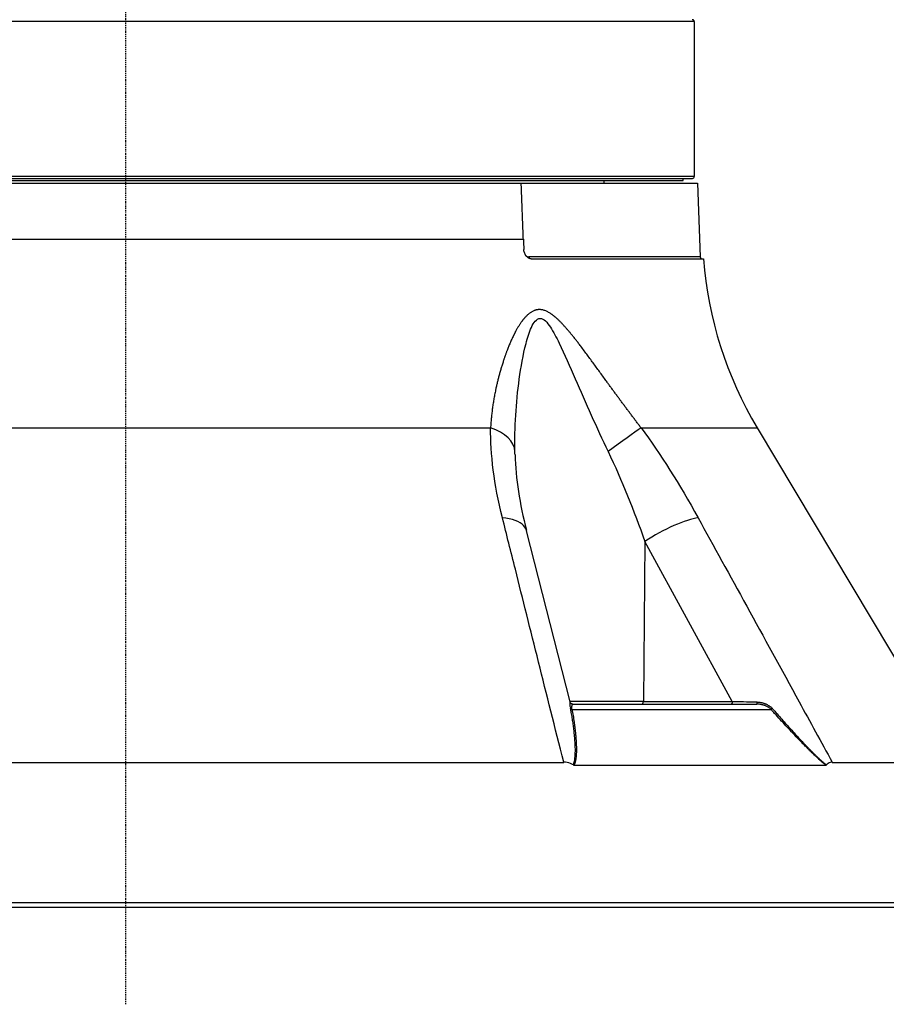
# Model space of a CAD drawing. Header units: millimetres. Extents: x 0 to 4378, y 0 to 2376.
# Tile 7 of 256: x 257 to 346, y 635 to 737. Entities that reach past the tile are written whole.
import ezdxf

# ---------------------------------------------------------------- set-up
doc = ezdxf.new("R2010")
doc.units = ezdxf.units.MM
doc.header["$LTSCALE"] = 0.2
doc.linetypes.add('CENTER2', pattern=[1.125, 0.75, -0.125, 0.125, -0.125])
doc.layers.add('02_Center Line', color=1, linetype='CENTER2')

# ---------------------------------------------------------------- blocks, each defined once
blk = doc.blocks.new('Blk$A23N0-7P24N')
for p, q in [((58.78, 101.5), (-58.72, 101.5)), ((58.78, 101.5), (58.78, 85.5)), ((58.78, 85.5), (-58.72, 85.5)), ((-59.42, 84.8), (59.13, 84.8)), ((-58.52, 85.3), (58.58, 85.3)), ((-57.59, 85.1), (57.65, 85.1)), ((49.43, 85.1), (49.43, 84.8)), ((57.65, 85.1), (57.65, 85.3)), ((59.13, 84.8), (59.4, 77.19)), ((41.12, 79.01), (-59.57, 79.01)), ((59.4, 77.19), (41.69, 77.19)), ((41.92, 77), (59.74, 77)), ((-37.67, 59.54), (37.73, 59.54)), ((53.29, 59.54), (65.29, 59.54)), ((65.29, 59.54), (85.94, 24.99)), ((50.79, 55.12), (50.79, 55.12)), ((45.95, 31.23), (41.44, 48.92)), ((53.68, 47.81), (53.52, 31.29)), ((62.71, 31.29), (53.68, 47.82)), ((64.6, 40.39), (64.61, 40.36)), ((53.52, 31.29), (45.93, 31.29)), ((46.24, 31), (65.24, 31)), ((53.52, 31.29), (62.72, 31.29)), ((62.6, 31), (62.6, 31)), ((46.14, 30.46), (66.71, 30.46)), ((44.35, 28.73), (44.35, 28.73)), ((70.22, 26.7), (70.22, 26.7)), ((70.33, 26.71), (70.33, 26.71)), ((-45.23, 24.99), (45.29, 24.99)), ((46.37, 24.69), (72.38, 24.69)), ((73.04, 24.99), (85.94, 24.99)), ((-86.38, 10.5), (86.44, 10.5)), ((85.96, 10), (-85.9, 10))]:
    blk.add_line(p, q)
for centre, radius, start, end in [((58.58, 85.5), 0.2, 270.6106, 359.999), ((59.6, 77.2), 0.2, 182, 270), ((99.62, 80.06), 40, 184.3889, 210.8721)]:
    blk.add_arc(centre, radius, start, end)
for centre, major_axis, ratio, start_param, end_param in [((68.4, 80.05), (1.43, -40.02), 0.681764, 4.713891, 4.739896), ((41.83, 77.2), (0, -0.2), 0.701873, 4.744366, 5.753331), ((35.25, 56.97), (5, 0.07), 0.585411, 0.019941, 1.043431), ((49.79, 56.97), (-4.05, -2.93), 0.011762, 3.660464, 4.683954), ((47.04, 28.98), (-0.98, 2.28), 0.200797, 0.642713, 0.729573), ((46.27, 30.67), (-0.298, -0.058), 0.664884, 0.352927, 0.554408), ((46.27, 30.67), (-0.298, -0.058), 0.664884, 0.554408, 1.02879), ((53.4, 31.3), (0, -0.3), 0.382683, 0, 1.544616), ((65.35, 29.44), (-1.99, 0.21), 0.777135, 4.794115, 4.845469), ((66.91, 30.67), (-0.225, -0.204), 0.142498, 0.411004, 0.885775), ((66.91, 30.67), (-0.225, -0.204), 0.142498, 0.885775, 1.134678), ((46.56, 25.11), (-0.284, -0.388), 0.52458, 0.060535, 0.366257), ((67.47, 24.19), (0, 4.97), 0.874749, 4.949491, 4.949922), ((67.47, 24.19), (0, 4.97), 0.874749, 4.929088, 4.929258), ((72.24, 25.11), (-0.17, 0.41), 0.394148, 2.980416, 3.286137)]:
    blk.add_ellipse(centre, major_axis=major_axis, ratio=ratio, start_param=start_param, end_param=end_param)
for points in [[(58.58, 101.7), (58.58, 101.7), (58.58, 101.7), (58.58, 101.7)], [(58.58, 85.3), (58.58, 85.3), (58.58, 85.3), (58.58, 85.3)], [(38.96, 50.25), (38.08, 53.74), (37.71, 56.83), (37.73, 59.54)], [(53.29, 59.54), (55.3, 56.81), (57.25, 53.75), (59.18, 50.25)], [(40.26, 56.77), (40.25, 56.88), (40.25, 56.99), (40.25, 57.1)], [(49.87, 57.1), (51.31, 54.1), (52.55, 50.98), (53.68, 47.81)], [(40.26, 56.76), (40.26, 56.76), (40.26, 56.77), (40.26, 56.77)], [(40.26, 56.76), (40.32, 54.33), (40.75, 51.66), (41.43, 48.98)], [(62.72, 31.29), (63.41, 31.27), (64.26, 31.26), (65.24, 31.23)]]:
    blk.add_open_spline(points, degree=3)
for points, knots in [([(58.78, 101.5), (58.78, 101.52), (58.77, 101.55), (58.75, 101.6), (58.74, 101.62), (58.7, 101.66), (58.68, 101.68), (58.63, 101.69), (58.6, 101.7), (58.58, 101.7)], [0, 0, 0, 0, 0.00740473, 0.00740473, 0.01480959, 0.01480959, 0.02221462, 0.02221462, 0.02940735, 0.02940735, 0.02940735, 0.02940735]), ([(41.92, 77), (41.92, 77), (41.92, 77), (41.92, 77), (41.85, 77), (41.78, 77.01), (41.72, 77.04), (41.64, 77.07), (41.57, 77.12), (41.5, 77.19), (41.42, 77.26), (41.35, 77.36), (41.29, 77.47), (41.24, 77.58), (41.2, 77.7), (41.18, 77.82), (41.17, 77.87), (41.17, 77.92), (41.16, 77.97)], [0.3154926, 0.3154926, 0.3154926, 0.3154926, 0.3166504, 0.3166504, 0.3166504, 0.3443326, 0.3443326, 0.3443326, 0.3774948, 0.3774948, 0.3774948, 0.4172659, 0.4172659, 0.4172659, 0.4549053, 0.4549053, 0.4549053, 0.4704689, 0.4704689, 0.4704689, 0.4704689]), ([(41.37, 77.33), (41.4, 77.31), (41.42, 77.3), (41.44, 77.28), (41.46, 77.26), (41.49, 77.25), (41.52, 77.24), (41.52, 77.23), (41.53, 77.23), (41.54, 77.22), (41.56, 77.22), (41.58, 77.21), (41.61, 77.2), (41.63, 77.2), (41.65, 77.19), (41.67, 77.19), (41.68, 77.19), (41.68, 77.19), (41.69, 77.19)], [0.6183632, 0.6183632, 0.6183632, 0.6183632, 0.7026471, 0.7026471, 0.7026471, 0.7969741, 0.7969741, 0.7969741, 0.8253512, 0.8253512, 0.8253512, 0.9034652, 0.9034652, 0.9034652, 0.9781305, 0.9781305, 0.9781305, 0.9999965, 0.9999965, 0.9999965, 0.9999965]), ([(40.25, 57.1), (40.2, 59.58), (40.36, 62.09), (40.87, 65.83), (41.09, 67.07), (41.55, 68.84), (41.73, 69.42), (42.18, 70.41), (42.48, 70.84), (43.22, 70.86), (43.59, 70.43), (44.23, 69.46), (44.53, 68.89), (45.39, 67.12), (45.93, 65.87), (47.57, 62.12), (48.68, 59.59), (49.87, 57.1)], [0, 0, 0, 0, 0.25, 0.25, 0.375, 0.375, 0.4375, 0.4375, 0.5, 0.5, 0.5625, 0.5625, 0.625, 0.625, 0.75, 0.75, 1, 1, 1, 1]), ([(41.44, 48.92), (41.39, 49.11), (41.3, 49.28), (41.15, 49.44), (40.74, 49.88), (39.95, 50.17), (38.96, 50.25)], [0.3212892, 0.3212892, 0.3212892, 0.3212892, 0.5, 0.5, 0.5, 1, 1, 1, 1]), ([(45.29, 25), (43.49, 32.16), (41.82, 38.81), (40.29, 44.93), (39.83, 46.75), (39.39, 48.52), (38.96, 50.25)], [0.0000926, 0.0000926, 0.0000926, 0.0000926, 0.7714081, 0.7714081, 0.7714081, 1, 1, 1, 1]), ([(59.18, 50.25), (58.58, 50.17), (57.68, 49.88), (55.69, 49), (54.61, 48.41), (53.68, 47.82)], [0, 0, 0, 0, 0.5, 0.5, 0.9993516, 0.9993516, 0.9993516, 0.9993516]), ([(59.18, 50.25), (62.39, 44.43), (65.87, 38.09), (69.63, 31.23), (70.74, 29.2), (71.88, 27.12), (73.04, 25)], [0, 0, 0, 0, 0.7713154, 0.7713154, 0.7713154, 0.9997247, 0.9997247, 0.9997247, 0.9997247]), ([(46.08, 31.05), (46.07, 31.06), (46.06, 31.07), (46.05, 31.07), (46.03, 31.09), (46.02, 31.1), (46.01, 31.11), (46, 31.13), (45.99, 31.14), (45.98, 31.16), (45.97, 31.18), (45.97, 31.19), (45.96, 31.21), (45.96, 31.21), (45.96, 31.22), (45.95, 31.23)], [0.4446899, 0.4446899, 0.4446899, 0.4446899, 0.5468504, 0.5468504, 0.5468504, 0.6819045, 0.6819045, 0.6819045, 0.8165719, 0.8165719, 0.8165719, 0.9507538, 0.9507538, 0.9507538, 0.997828, 0.997828, 0.997828, 0.997828]), ([(45.98, 30.69), (45.97, 30.73), (45.97, 30.76), (45.96, 30.79), (45.96, 30.82), (45.96, 30.85), (45.95, 30.88), (45.95, 30.91), (45.95, 30.94), (45.95, 30.97), (45.95, 30.99), (45.95, 31.02), (45.95, 31.04), (45.95, 31.06), (45.95, 31.08), (45.95, 31.1), (45.95, 31.11), (45.95, 31.13), (45.95, 31.14), (45.95, 31.16), (45.95, 31.17), (45.95, 31.18), (45.95, 31.19), (45.95, 31.2), (45.95, 31.21), (45.95, 31.21), (45.95, 31.22), (45.95, 31.22), (45.95, 31.22), (45.95, 31.22), (45.95, 31.23)], [0.1176633, 0.1176633, 0.1176633, 0.1176633, 0.2082259, 0.2082259, 0.2082259, 0.3071541, 0.3071541, 0.3071541, 0.4047453, 0.4047453, 0.4047453, 0.5014394, 0.5014394, 0.5014394, 0.5963334, 0.5963334, 0.5963334, 0.6889864, 0.6889864, 0.6889864, 0.7773769, 0.7773769, 0.7773769, 0.8627912, 0.8627912, 0.8627912, 0.942929, 0.942929, 0.942929, 0.9889885, 0.9889885, 0.9889885, 0.9889885]), ([(46.29, 24.72), (46.31, 24.78), (46.33, 24.85), (46.35, 24.92), (46.37, 24.99), (46.39, 25.06), (46.4, 25.13), (46.42, 25.2), (46.43, 25.28), (46.44, 25.36), (46.45, 25.43), (46.46, 25.5), (46.47, 25.58), (46.47, 25.64), (46.48, 25.7), (46.48, 25.76), (46.48, 25.8), (46.49, 25.83), (46.49, 25.86), (46.49, 25.9), (46.49, 25.94), (46.49, 25.97), (46.49, 26), (46.49, 26.02), (46.49, 26.05), (46.49, 26.09), (46.5, 26.12), (46.5, 26.16), (46.5, 26.2), (46.5, 26.23), (46.5, 26.27), (46.49, 26.35), (46.49, 26.43), (46.49, 26.52), (46.49, 26.6), (46.49, 26.68), (46.48, 26.77), (46.48, 26.8), (46.48, 26.84), (46.48, 26.87), (46.47, 26.94), (46.47, 27.02), (46.46, 27.09), (46.46, 27.17), (46.45, 27.25), (46.45, 27.33), (46.44, 27.39), (46.44, 27.46), (46.43, 27.53), (46.42, 27.63), (46.41, 27.73), (46.4, 27.84), (46.39, 27.95), (46.38, 28.06), (46.37, 28.18), (46.35, 28.29), (46.34, 28.41), (46.32, 28.53), (46.3, 28.7), (46.28, 28.88), (46.25, 29.06), (46.22, 29.24), (46.2, 29.42), (46.17, 29.6), (46.14, 29.78), (46.11, 29.97), (46.07, 30.15), (46.05, 30.29), (46.02, 30.42), (46, 30.55)], [0.0006843, 0.0006843, 0.0006843, 0.0006843, 0.0530679, 0.0530679, 0.0530679, 0.1070084, 0.1070084, 0.1070084, 0.1604125, 0.1604125, 0.1604125, 0.2107042, 0.2107042, 0.2107042, 0.25, 0.25, 0.25, 0.2730084, 0.2730084, 0.2730084, 0.2992213, 0.2992213, 0.2992213, 0.3187073, 0.3187073, 0.3187073, 0.3470103, 0.3470103, 0.3470103, 0.375, 0.375, 0.375, 0.4289364, 0.4289364, 0.4289364, 0.4796538, 0.4796538, 0.4796538, 0.5, 0.5, 0.5, 0.5394552, 0.5394552, 0.5394552, 0.5784755, 0.5784755, 0.5784755, 0.6091236, 0.6091236, 0.6091236, 0.6549623, 0.6549623, 0.6549623, 0.7024812, 0.7024812, 0.7024812, 0.75, 0.75, 0.75, 0.8196253, 0.8196253, 0.8196253, 0.8876689, 0.8876689, 0.8876689, 0.9535573, 0.9535573, 0.9535573, 1, 1, 1, 1]), ([(46.23, 31), (46.22, 31), (46.21, 31), (46.18, 31), (46.17, 31.01), (46.15, 31.01), (46.13, 31.02), (46.12, 31.03), (46.11, 31.03), (46.09, 31.04), (46.08, 31.04), (46.08, 31.05)], [1.57901906, 1.57901906, 1.57901906, 1.57901906, 1.58475743, 1.58475743, 1.59124427, 1.59124427, 1.5977311, 1.5977311, 1.60421793, 1.60421793, 1.61070477, 1.61070477, 1.61070477, 1.61070477]), ([(46.13, 30.6), (46.13, 30.63), (46.13, 30.65), (46.13, 30.67), (46.13, 30.69), (46.14, 30.72), (46.14, 30.74), (46.14, 30.76), (46.14, 30.78), (46.14, 30.8), (46.15, 30.82), (46.15, 30.84), (46.16, 30.86), (46.16, 30.87), (46.16, 30.87), (46.16, 30.87), (46.16, 30.89), (46.17, 30.9), (46.17, 30.91), (46.18, 30.92), (46.18, 30.94), (46.18, 30.94), (46.19, 30.95), (46.19, 30.96), (46.2, 30.97), (46.2, 30.97), (46.2, 30.97), (46.2, 30.98)], [0.1726138, 0.1726138, 0.1726138, 0.1726138, 0.2544604, 0.2544604, 0.2544604, 0.3332884, 0.3332884, 0.3332884, 0.4105161, 0.4105161, 0.4105161, 0.4858019, 0.4858019, 0.4858019, 0.5, 0.5, 0.5, 0.5631361, 0.5631361, 0.5631361, 0.6279211, 0.6279211, 0.6279211, 0.6952689, 0.6952689, 0.6952689, 0.7230803, 0.7230803, 0.7230803, 0.7230803]), ([(46.15, 30.47), (46.14, 30.49), (46.14, 30.51), (46.14, 30.53), (46.14, 30.56), (46.14, 30.58), (46.13, 30.6)], [0.0001474, 0.0001474, 0.0001474, 0.0001474, 0.0863069, 0.0863069, 0.0863069, 0.1726138, 0.1726138, 0.1726138, 0.1726138]), ([(46.2, 30.98), (46.21, 30.98), (46.21, 30.99), (46.21, 30.99), (46.22, 30.99), (46.22, 30.99), (46.23, 31), (46.23, 31), (46.23, 31), (46.24, 31), (46.24, 31), (46.24, 31), (46.24, 31)], [0.7230803, 0.7230803, 0.7230803, 0.7230803, 0.7947036, 0.7947036, 0.7947036, 0.868382, 0.868382, 0.868382, 0.9455774, 0.9455774, 0.9455774, 0.9998156, 0.9998156, 0.9998156, 0.9998156]), ([(46.24, 31), (46.23, 31), (46.22, 31), (46.21, 31), (46.21, 31), (46.2, 31), (46.2, 31)], [0.073661, 0.073661, 0.073661, 0.073661, 0.25, 0.25, 0.25, 0.2654727, 0.2654727, 0.2654727, 0.2654727]), ([(46.23, 31), (46.23, 31), (46.23, 31), (46.24, 31), (46.24, 31), (46.24, 31), (46.24, 31), (46.24, 31)], [0, 0, 0, 0, 0.00278341, 0.00278341, 0.0071517, 0.0071517, 0.01158913, 0.01158913, 0.01158913, 0.01158913]), ([(62.72, 31.29), (62.72, 31.27), (62.72, 31.26), (62.71, 31.24), (62.71, 31.22), (62.71, 31.2), (62.71, 31.19), (62.71, 31.17), (62.7, 31.15), (62.7, 31.14), (62.69, 31.12), (62.69, 31.11), (62.69, 31.1), (62.68, 31.08), (62.68, 31.07), (62.67, 31.06), (62.67, 31.05), (62.66, 31.04), (62.65, 31.03), (62.65, 31.02), (62.64, 31.02), (62.63, 31.01), (62.63, 31.01), (62.62, 31), (62.61, 31), (62.61, 31), (62.61, 31), (62.6, 31)], [0.0004114, 0.0004114, 0.0004114, 0.0004114, 0.1167994, 0.1167994, 0.1167994, 0.2332424, 0.2332424, 0.2332424, 0.3496624, 0.3496624, 0.3496624, 0.466062, 0.466062, 0.466062, 0.5824437, 0.5824437, 0.5824437, 0.6988648, 0.6988648, 0.6988648, 0.8152462, 0.8152462, 0.8152462, 0.9316416, 0.9316416, 0.9316416, 0.9998415, 0.9998415, 0.9998415, 0.9998415]), ([(65.24, 31.23), (65.24, 31.21), (65.24, 31.19), (65.24, 31.18), (65.24, 31.16), (65.24, 31.14), (65.24, 31.13), (65.24, 31.11), (65.24, 31.1), (65.24, 31.09), (65.24, 31.08), (65.24, 31.06), (65.24, 31.05), (65.24, 31.05), (65.24, 31.05), (65.24, 31.04)], [0.0022462, 0.0022462, 0.0022462, 0.0022462, 0.1346983, 0.1346983, 0.1346983, 0.2694577, 0.2694577, 0.2694577, 0.4045324, 0.4045324, 0.4045324, 0.5401323, 0.5401323, 0.5401323, 0.5819783, 0.5819783, 0.5819783, 0.5819783]), ([(65.24, 31.23), (65.28, 31.23), (65.32, 31.22), (65.36, 31.22), (65.39, 31.22), (65.43, 31.22), (65.46, 31.21), (65.5, 31.21), (65.53, 31.2), (65.56, 31.2), (65.6, 31.19), (65.63, 31.19), (65.67, 31.18), (65.7, 31.17), (65.74, 31.17), (65.77, 31.16), (65.81, 31.15), (65.84, 31.14), (65.87, 31.13), (65.91, 31.12), (65.94, 31.11), (65.98, 31.1), (66.01, 31.09), (66.05, 31.08), (66.08, 31.06), (66.09, 31.06), (66.1, 31.06), (66.1, 31.05), (66.16, 31.03), (66.21, 31.01), (66.25, 30.99), (66.3, 30.97), (66.35, 30.94), (66.4, 30.91), (66.43, 30.89), (66.47, 30.87), (66.5, 30.85)], [0.0006258, 0.0006258, 0.0006258, 0.0006258, 0.0628548, 0.0628548, 0.0628548, 0.124586, 0.124586, 0.124586, 0.1868064, 0.1868064, 0.1868064, 0.2489949, 0.2489949, 0.2489949, 0.3117462, 0.3117462, 0.3117462, 0.3718027, 0.3718027, 0.3718027, 0.4306632, 0.4306632, 0.4306632, 0.4876383, 0.4876383, 0.4876383, 0.5, 0.5, 0.5, 0.5823092, 0.5823092, 0.5823092, 0.6683525, 0.6683525, 0.6683525, 0.7360967, 0.7360967, 0.7360967, 0.7360967]), ([(65.24, 31.04), (65.24, 31.03), (65.24, 31.03), (65.24, 31.02), (65.24, 31.01), (65.24, 31.01), (65.24, 31), (65.24, 31), (65.24, 31), (65.24, 31)], [0.5819783, 0.5819783, 0.5819783, 0.5819783, 0.7182888, 0.7182888, 0.7182888, 0.8587669, 0.8587669, 0.8587669, 0.8795813, 0.8795813, 0.8795813, 0.8795813]), ([(66.41, 30.7), (66.37, 30.73), (66.33, 30.75), (66.29, 30.77), (66.28, 30.77), (66.27, 30.78), (66.26, 30.78), (66.23, 30.8), (66.19, 30.81), (66.15, 30.83), (66.15, 30.83), (66.14, 30.84), (66.13, 30.84), (66.12, 30.84), (66.11, 30.85), (66.1, 30.85), (66.09, 30.86), (66.08, 30.86), (66.07, 30.86), (66.05, 30.87), (66.05, 30.87), (66.04, 30.87), (66.03, 30.87), (66.03, 30.88), (66.02, 30.88), (66, 30.88), (65.99, 30.89), (65.98, 30.89), (65.96, 30.9), (65.94, 30.9), (65.92, 30.91), (65.91, 30.91), (65.88, 30.92), (65.86, 30.92), (65.84, 30.93), (65.81, 30.94), (65.78, 30.94), (65.75, 30.95), (65.72, 30.95), (65.69, 30.96), (65.66, 30.97), (65.63, 30.97), (65.59, 30.98), (65.55, 30.98), (65.52, 30.99), (65.47, 30.99), (65.43, 30.99), (65.39, 31), (65.35, 31)], [0.2772961, 0.2772961, 0.2772961, 0.2772961, 0.3575764, 0.3575764, 0.3575764, 0.375, 0.375, 0.375, 0.4375, 0.4375, 0.4375, 0.4512429, 0.4512429, 0.4512429, 0.4642246, 0.4642246, 0.4642246, 0.4781183, 0.4781183, 0.4781183, 0.4976259, 0.4976259, 0.4976259, 0.5542575, 0.5542575, 0.5542575, 0.6072129, 0.6072129, 0.6072129, 0.6595597, 0.6595597, 0.6595597, 0.7113668, 0.7113668, 0.7113668, 0.7626303, 0.7626303, 0.7626303, 0.812897, 0.812897, 0.812897, 0.8624673, 0.8624673, 0.8624673, 0.9128281, 0.9128281, 0.9128281, 0.9631889, 0.9631889, 0.9631889, 0.9631889]), ([(66.72, 30.47), (66.69, 30.49), (66.66, 30.52), (66.63, 30.54), (66.6, 30.57), (66.57, 30.6), (66.53, 30.62), (66.5, 30.64), (66.48, 30.66), (66.44, 30.68), (66.43, 30.69), (66.42, 30.7), (66.41, 30.7)], [0.0000003, 0.0000003, 0.0000003, 0.0000003, 0.0890247, 0.0890247, 0.0890247, 0.1815373, 0.1815373, 0.1815373, 0.25, 0.25, 0.25, 0.2772961, 0.2772961, 0.2772961, 0.2772961]), ([(66.5, 30.85), (66.55, 30.82), (66.59, 30.79), (66.63, 30.76), (66.67, 30.73), (66.7, 30.7), (66.74, 30.67), (66.77, 30.64), (66.8, 30.61), (66.83, 30.58), (66.83, 30.57), (66.84, 30.56), (66.84, 30.55)], [0.7360967, 0.7360967, 0.7360967, 0.7360967, 0.8231042, 0.8231042, 0.8231042, 0.906437, 0.906437, 0.906437, 0.9830181, 0.9830181, 0.9830181, 0.9999975, 0.9999975, 0.9999975, 0.9999975]), ([(66.84, 30.55), (67.01, 30.36), (67.18, 30.18), (67.34, 29.99), (67.5, 29.8), (67.67, 29.62), (67.82, 29.44), (67.99, 29.26), (68.15, 29.07), (68.31, 28.9), (68.45, 28.74), (68.59, 28.59), (68.73, 28.44), (68.89, 28.26), (69.05, 28.08), (69.21, 27.91), (69.33, 27.78), (69.45, 27.65), (69.57, 27.53), (69.64, 27.45), (69.7, 27.38), (69.77, 27.32), (69.82, 27.25), (69.88, 27.19), (69.93, 27.14), (69.99, 27.08), (70.04, 27.03), (70.09, 26.97), (70.13, 26.92), (70.18, 26.87), (70.23, 26.83), (70.31, 26.74), (70.39, 26.66), (70.46, 26.58), (70.54, 26.5), (70.62, 26.42), (70.69, 26.34), (70.7, 26.33), (70.72, 26.31), (70.74, 26.29), (70.81, 26.22), (70.88, 26.15), (70.95, 26.08), (70.96, 26.07), (70.97, 26.06), (70.98, 26.05), (71.01, 26.02), (71.04, 25.99), (71.07, 25.96), (71.1, 25.93), (71.13, 25.9), (71.16, 25.87), (71.18, 25.85), (71.21, 25.82), (71.24, 25.79), (71.32, 25.72), (71.39, 25.64), (71.47, 25.57), (71.55, 25.5), (71.62, 25.43), (71.7, 25.36), (71.78, 25.28), (71.86, 25.21), (71.94, 25.14), (72.02, 25.07), (72.1, 25), (72.17, 24.94), (72.26, 24.87), (72.33, 24.8), (72.41, 24.73), (72.42, 24.73), (72.42, 24.72), (72.43, 24.72)], [0, 0, 0, 0, 0.0625, 0.0625, 0.0625, 0.1260324, 0.1260324, 0.1260324, 0.1920398, 0.1920398, 0.1920398, 0.25, 0.25, 0.25, 0.320855, 0.320855, 0.320855, 0.3742296, 0.3742296, 0.3742296, 0.4067355, 0.4067355, 0.4067355, 0.4382552, 0.4382552, 0.4382552, 0.4693133, 0.4693133, 0.4693133, 0.5, 0.5, 0.5, 0.5535383, 0.5535383, 0.5535383, 0.6118156, 0.6118156, 0.6118156, 0.625, 0.625, 0.625, 0.6875, 0.6875, 0.6875, 0.6968322, 0.6968322, 0.6968322, 0.7172166, 0.7172166, 0.7172166, 0.7336083, 0.7336083, 0.7336083, 0.7490228, 0.7490228, 0.7490228, 0.7948956, 0.7948956, 0.7948956, 0.8415443, 0.8415443, 0.8415443, 0.8910576, 0.8910576, 0.8910576, 0.9422501, 0.9422501, 0.9422501, 0.9952644, 0.9952644, 0.9952644, 0.9993154, 0.9993154, 0.9993154, 0.9993154]), ([(46.15, 30.47), (46.19, 30.24), (46.22, 30.03), (46.26, 29.82), (46.3, 29.59), (46.33, 29.37), (46.36, 29.16), (46.39, 28.98), (46.41, 28.82), (46.43, 28.65), (46.45, 28.45), (46.48, 28.25), (46.5, 28.06), (46.51, 27.98), (46.51, 27.91), (46.52, 27.83), (46.53, 27.7), (46.54, 27.58), (46.55, 27.46), (46.55, 27.45), (46.55, 27.44), (46.55, 27.44), (46.56, 27.4), (46.56, 27.36), (46.56, 27.33), (46.57, 27.29), (46.57, 27.26), (46.57, 27.22), (46.57, 27.19), (46.57, 27.15), (46.58, 27.12), (46.58, 27.1), (46.58, 27.08), (46.58, 27.06), (46.59, 26.95), (46.59, 26.85), (46.59, 26.76), (46.6, 26.64), (46.6, 26.53), (46.6, 26.43), (46.6, 26.27), (46.6, 26.13), (46.6, 25.99), (46.59, 25.93), (46.59, 25.86), (46.59, 25.8), (46.58, 25.75), (46.58, 25.7), (46.57, 25.66), (46.57, 25.61), (46.57, 25.57), (46.56, 25.53), (46.56, 25.49), (46.55, 25.46), (46.55, 25.42), (46.54, 25.39), (46.54, 25.36), (46.53, 25.33), (46.53, 25.3), (46.52, 25.27), (46.52, 25.24), (46.51, 25.22), (46.51, 25.2), (46.51, 25.18), (46.5, 25.13), (46.49, 25.09), (46.48, 25.05), (46.46, 25.01), (46.45, 24.96), (46.44, 24.92), (46.43, 24.88), (46.42, 24.84), (46.4, 24.8), (46.39, 24.77), (46.38, 24.73), (46.37, 24.69)], [0, 0, 0, 0, 0.0860398, 0.0860398, 0.0860398, 0.1774268, 0.1774268, 0.1774268, 0.25, 0.25, 0.25, 0.338524, 0.338524, 0.338524, 0.375, 0.375, 0.375, 0.4338286, 0.4338286, 0.4338286, 0.4375, 0.4375, 0.4375, 0.4562826, 0.4562826, 0.4562826, 0.4745711, 0.4745711, 0.4745711, 0.4912431, 0.4912431, 0.4912431, 0.5, 0.5, 0.5, 0.5444503, 0.5444503, 0.5444503, 0.5984018, 0.5984018, 0.5984018, 0.678771, 0.678771, 0.678771, 0.7182925, 0.7182925, 0.7182925, 0.75, 0.75, 0.75, 0.78125, 0.78125, 0.78125, 0.8082758, 0.8082758, 0.8082758, 0.8342599, 0.8342599, 0.8342599, 0.8585259, 0.8585259, 0.8585259, 0.875, 0.875, 0.875, 0.9087624, 0.9087624, 0.9087624, 0.9415846, 0.9415846, 0.9415846, 0.9728289, 0.9728289, 0.9728289, 0.9999992, 0.9999992, 0.9999992, 0.9999992]), ([(72.38, 24.69), (72.3, 24.76), (72.22, 24.83), (72.14, 24.9), (72.05, 24.97), (71.97, 25.04), (71.88, 25.12), (71.83, 25.16), (71.79, 25.2), (71.74, 25.24), (71.65, 25.32), (71.56, 25.4), (71.47, 25.48), (71.45, 25.51), (71.42, 25.53), (71.4, 25.55), (71.38, 25.57), (71.35, 25.6), (71.32, 25.62), (71.29, 25.65), (71.26, 25.68), (71.23, 25.7), (71.2, 25.73), (71.17, 25.76), (71.14, 25.79), (71.11, 25.82), (71.08, 25.85), (71.06, 25.87), (71.02, 25.91), (70.97, 25.95), (70.93, 25.99), (70.86, 26.06), (70.79, 26.13), (70.71, 26.21), (70.64, 26.28), (70.57, 26.35), (70.49, 26.43), (70.48, 26.43), (70.48, 26.44), (70.47, 26.45), (70.42, 26.5), (70.38, 26.54), (70.33, 26.6), (70.27, 26.65), (70.22, 26.7), (70.17, 26.75), (70.12, 26.81), (70.06, 26.86), (70.01, 26.92), (69.95, 26.98), (69.89, 27.04), (69.83, 27.1), (69.81, 27.13), (69.78, 27.15), (69.76, 27.18), (69.67, 27.27), (69.58, 27.36), (69.49, 27.46), (69.27, 27.68), (69.05, 27.91), (68.83, 28.15), (68.64, 28.36), (68.44, 28.57), (68.24, 28.78), (68.05, 28.99), (67.86, 29.2), (67.66, 29.41), (67.48, 29.62), (67.29, 29.83), (67.09, 30.04), (66.97, 30.18), (66.84, 30.32), (66.72, 30.47)], [0.0000008, 0.0000008, 0.0000008, 0.0000008, 0.0477295, 0.0477295, 0.0477295, 0.0974288, 0.0974288, 0.0974288, 0.125, 0.125, 0.125, 0.1748383, 0.1748383, 0.1748383, 0.1875, 0.1875, 0.1875, 0.2014927, 0.2014927, 0.2014927, 0.2162226, 0.2162226, 0.2162226, 0.2322622, 0.2322622, 0.2322622, 0.25, 0.25, 0.25, 0.2795267, 0.2795267, 0.2795267, 0.3272634, 0.3272634, 0.3272634, 0.3710374, 0.3710374, 0.3710374, 0.375, 0.375, 0.375, 0.4019138, 0.4019138, 0.4019138, 0.4290238, 0.4290238, 0.4290238, 0.4567767, 0.4567767, 0.4567767, 0.4864933, 0.4864933, 0.4864933, 0.5, 0.5, 0.5, 0.5477651, 0.5477651, 0.5477651, 0.6608238, 0.6608238, 0.6608238, 0.758359, 0.758359, 0.758359, 0.8521033, 0.8521033, 0.8521033, 0.941533, 0.941533, 0.941533, 1, 1, 1, 1]), ([(46.29, 24.72), (46.24, 24.75), (46.18, 24.78), (45.94, 24.9), (45.71, 24.97), (45.42, 25), (45.36, 25), (45.29, 25)], [-1.3987793, -1.3987793, -1.3987793, -1.3987793, -1.3788479, -1.3788479, -1.3043164, -1.3043164, -1.2831727, -1.2831727, -1.2831727, -1.2831727]), ([(73.04, 25), (73, 25), (72.96, 25), (72.78, 24.97), (72.65, 24.9), (72.49, 24.78), (72.46, 24.75), (72.43, 24.72)], [-1.0420815, -1.0420815, -1.0420815, -1.0420815, -1.0209377, -1.0209377, -0.9464063, -0.9464063, -0.9264749, -0.9264749, -0.9264749, -0.9264749])]:
    blk.add_open_spline(points, degree=3, knots=knots)
blk.add_rational_spline([(41.12, 79.01), (41.01, 81.91), (40.9, 84.8)], [1.00006166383, 1.00006166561, 1.00006166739], degree=2)
blk.add_rational_spline([(53.29, 59.54), (51.59, 61.75), (49.97, 64), (47.54, 67.33), (46.73, 68.44), (45.41, 70.01), (44.96, 70.52), (43.95, 71.39), (43.36, 71.76), (42.17, 71.75), (41.67, 71.37), (40.89, 70.49), (40.57, 69.97), (39.73, 68.4), (39.32, 67.29), (38.27, 63.97), (37.85, 61.74), (37.73, 59.54)], [0.999999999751, 0.999999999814, 0.999999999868, 0.999999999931, 0.999999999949, 0.999999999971, 0.999999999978, 0.999999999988, 0.999999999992, 0.999999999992, 0.999999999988, 0.999999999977, 0.999999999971, 0.999999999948, 0.99999999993, 0.999999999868, 0.999999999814, 0.999999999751], degree=3, knots=[0, 0, 0, 0, 0.25, 0.25, 0.375, 0.375, 0.4375, 0.4375, 0.5, 0.5, 0.5625, 0.5625, 0.625, 0.625, 0.75, 0.75, 1, 1, 1, 1])
at = {"layer": '02_Center Line'}
blk.add_line((0.03, 0), (0.03, 253.2), dxfattribs=at)

msp = doc.modelspace()

# ---------------------------------------------------------------- block references
msp.add_blockref('Blk$A23N0-7P24N', (267.698, 635.188))

doc.saveas('drawing.dxf')
